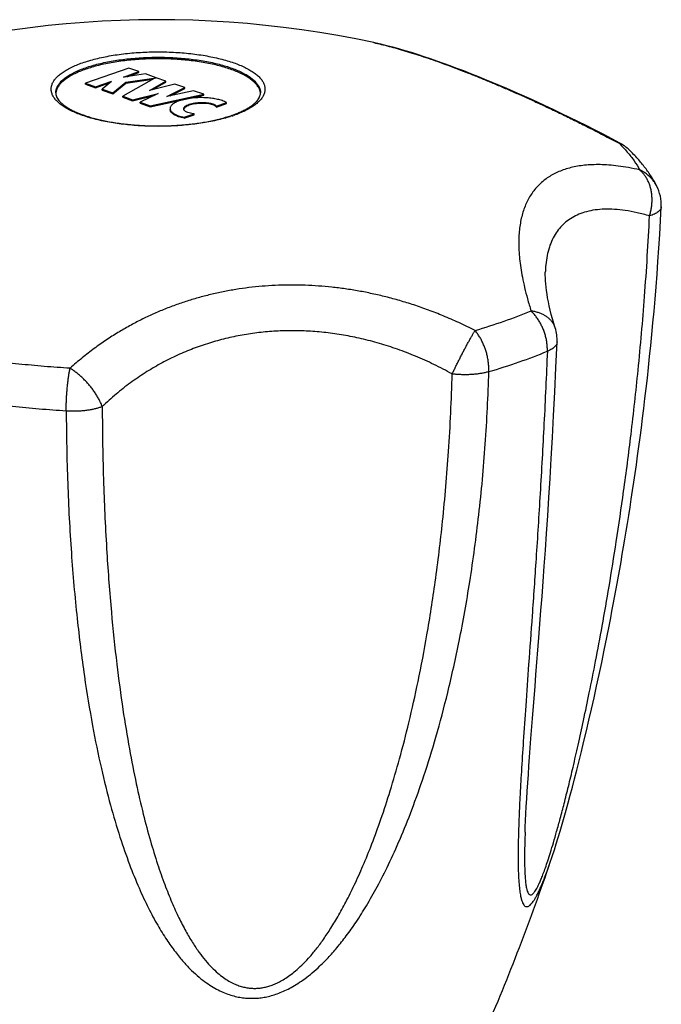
# Model space of a CAD drawing. Header units: millimetres. Extents: x 2891 to 3779, y -1122 to -295.
# Tile 7 of 14: x 3154 to 3185, y -1034 to -985. Entities that reach past the tile are written whole.
import ezdxf

# ---------------------------------------------------------------- set-up
doc = ezdxf.new("R2010")
doc.units = ezdxf.units.MM
doc.header["$LTSCALE"] = 30.734
doc.layers.get('0').update_dxf_attribs({"linetype": 'CONTINUOUS'})

msp = doc.modelspace()

# ---------------------------------------------------------------- linework, layer by layer
at = {"color": 7, "linetype": 'CONTINUOUS'}
for p, q in [((3159.128, -987.788), (3157.007, -988.527)), ((3159.613, -987.957), (3159.128, -987.788)), ((3160.359, -988.291), (3158.825, -989.161)), ((3158.855, -988.221), (3159.613, -987.957)), ((3158.879, -988.229), (3158.855, -988.221)), ((3159.939, -988.071), (3158.879, -988.229)), ((3158.977, -988.475), (3160.462, -988.253)), ((3158.977, -988.521), (3160.302, -988.323)), ((3159.033, -988.206), (3159.613, -988.004)), ((3159.613, -988.004), (3159.613, -987.957)), ((3160.462, -988.253), (3159.939, -988.071)), ((3160.465, -988.254), (3160.359, -988.291)), ((3160.462, -988.255), (3160.462, -988.253)), ((3160.938, -988.419), (3160.465, -988.254)), ((3157.007, -988.527), (3157.492, -988.696)), ((3157.007, -988.574), (3157.007, -988.527)), ((3157.007, -988.574), (3157.492, -988.743)), ((3157.492, -988.696), (3158.249, -988.432)), ((3157.492, -988.743), (3158.207, -988.494)), ((3157.492, -988.743), (3157.492, -988.696)), ((3158.273, -988.44), (3157.818, -988.81)), ((3157.818, -988.81), (3158.34, -988.992)), ((3157.818, -988.857), (3157.818, -988.81)), ((3157.818, -988.857), (3158.34, -989.039)), ((3158.249, -988.432), (3158.273, -988.44)), ((3158.249, -988.459), (3158.249, -988.432)), ((3158.34, -988.992), (3158.977, -988.475)), ((3158.34, -989.039), (3158.977, -988.521)), ((3158.977, -988.521), (3158.977, -988.475)), ((3160.136, -988.874), (3160.938, -988.419)), ((3161.37, -988.57), (3160.136, -988.874)), ((3160.282, -988.838), (3160.938, -988.466)), ((3160.938, -988.466), (3160.938, -988.419)), ((3160.982, -989.169), (3161.855, -988.739)), ((3161.15, -989.133), (3161.855, -988.785)), ((3161.855, -988.739), (3161.37, -988.57)), ((3161.855, -988.785), (3161.855, -988.739)), ((3158.34, -989.039), (3158.34, -988.992)), ((3158.825, -989.161), (3159.31, -989.33)), ((3158.825, -989.208), (3158.825, -989.161)), ((3158.825, -989.208), (3159.31, -989.377)), ((3159.31, -989.33), (3160.552, -989.024)), ((3159.31, -989.377), (3160.362, -989.118)), ((3159.31, -989.377), (3159.31, -989.33)), ((3160.552, -989.024), (3159.673, -989.457)), ((3160.158, -989.626), (3162.786, -989.063)), ((3160.158, -989.673), (3162.786, -989.11)), ((3162.288, -988.889), (3160.982, -989.169)), ((3162.786, -989.063), (3162.288, -988.889)), ((3162.786, -989.11), (3162.786, -989.063)), ((3165.548, -988.999), (3165.548, -988.998)), ((3159.673, -989.457), (3160.158, -989.626)), ((3159.673, -989.504), (3159.673, -989.457)), ((3159.673, -989.504), (3160.158, -989.673)), ((3160.158, -989.673), (3160.158, -989.626)), ((3161.139, -989.759), (3161.139, -989.805)), ((3163.403, -989.639), (3163.891, -989.469)), ((3163.403, -989.686), (3163.891, -989.516)), ((3163.403, -989.686), (3163.403, -989.639)), ((3163.891, -989.516), (3163.891, -989.469)), ((3161.829, -990.188), (3162.317, -990.017)), ((3161.829, -990.234), (3162.317, -990.064)), ((3161.829, -990.234), (3161.829, -990.188)), ((3162.317, -990.064), (3162.317, -990.017)), ((3179.467, -997.726), (3179.467, -997.727)), ((3179.15, -1015.62), (3179.251, -1014.3)), ((3182.469, -1015.606), (3182.594, -1014.972)), ((3182.343, -1016.224), (3182.469, -1015.606)), ((3182.218, -1016.828), (3182.343, -1016.224)), ((3182.093, -1017.418), (3182.218, -1016.828)), ((3181.969, -1017.995), (3182.093, -1017.418)), ((3181.844, -1018.56), (3181.969, -1017.995)), ((3181.72, -1019.112), (3181.844, -1018.56)), ((3181.596, -1019.652), (3181.72, -1019.112)), ((3178.765, -1020.548), (3178.839, -1019.579)), ((3181.473, -1020.178), (3181.596, -1019.652)), ((3178.697, -1021.456), (3178.765, -1020.548)), ((3181.352, -1020.687), (3181.473, -1020.178)), ((3181.232, -1021.178), (3181.352, -1020.687)), ((3181.116, -1021.648), (3181.232, -1021.178)), ((3181.003, -1022.097), (3181.116, -1021.648)), ((3180.787, -1022.929), (3180.893, -1022.523)), ((3180.893, -1022.523), (3181.003, -1022.097)), ((3180.684, -1023.317), (3180.787, -1022.929)), ((3180.583, -1023.69), (3180.684, -1023.317)), ((3180.483, -1024.05), (3180.583, -1023.69)), ((3180.286, -1024.741), (3180.384, -1024.4)), ((3180.384, -1024.4), (3180.483, -1024.05)), ((3180.189, -1025.071), (3180.286, -1024.741)), ((3179.998, -1025.697), (3180.093, -1025.39)), ((3180.093, -1025.39), (3180.189, -1025.071)), ((3179.905, -1025.991), (3179.998, -1025.697))]:
    msp.add_line(p, q, dxfattribs=at)
at = {"color": 9, "linetype": 'CONTINUOUS'}
msp.add_line((3165.552, -988.997), (3165.552, -988.997), dxfattribs=at)
at = {"color": 7, "linetype": 'CONTINUOUS'}
for points in [[(3183.107, -991.45), (3182.709, -991.24), (3182.286, -991.02), (3181.869, -990.805), (3181.456, -990.596), (3181.047, -990.392), (3180.644, -990.194), (3180.245, -990.001), (3179.851, -989.812), (3179.461, -989.629), (3179.076, -989.451), (3178.696, -989.278), (3178.321, -989.109), (3177.95, -988.945), (3177.584, -988.786), (3177.223, -988.631), (3176.866, -988.481), (3176.514, -988.336), (3176.166, -988.195), (3175.823, -988.058), (3175.484, -987.926), (3175.149, -987.799), (3174.819, -987.675), (3174.493, -987.557), (3174.171, -987.442), (3173.854, -987.333), (3173.54, -987.227), (3173.23, -987.126), (3172.923, -987.03), (3172.619, -986.938), (3172.317, -986.85), (3172.018, -986.768), (3171.721, -986.69), (3171.425, -986.618), (3171.131, -986.551), (3171.083, -986.54)], [(3182.594, -1014.972), (3182.657, -1014.65), (3182.72, -1014.323), (3182.783, -1013.992), (3182.846, -1013.656), (3182.909, -1013.316), (3182.972, -1012.972), (3183.035, -1012.623), (3183.098, -1012.269), (3183.162, -1011.91), (3183.225, -1011.546), (3183.288, -1011.177), (3183.351, -1010.803), (3183.414, -1010.423), (3183.476, -1010.038), (3183.539, -1009.646), (3183.602, -1009.249), (3183.664, -1008.846), (3183.726, -1008.436), (3183.789, -1008.019), (3183.85, -1007.596), (3183.912, -1007.166), (3183.973, -1006.728), (3184.034, -1006.283), (3184.095, -1005.83), (3184.155, -1005.369), (3184.215, -1004.899), (3184.274, -1004.421), (3184.333, -1003.934), (3184.391, -1003.437), (3184.449, -1002.931), (3184.506, -1002.414), (3184.561, -1001.887), (3184.616, -1001.349), (3184.67, -1000.8), (3184.723, -1000.239), (3184.775, -999.665), (3184.825, -999.078), (3184.874, -998.476), (3184.922, -997.861), (3184.967, -997.23), (3185.011, -996.583), (3185.052, -995.92), (3185.091, -995.24), (3185.126, -994.566)], [(3179.949, -1000.485), (3179.883, -1000.271), (3179.817, -1000.044), (3179.758, -999.825), (3179.704, -999.612), (3179.656, -999.407), (3179.614, -999.209), (3179.578, -999.019), (3179.547, -998.836), (3179.521, -998.661), (3179.5, -998.494), (3179.485, -998.334), (3179.474, -998.183), (3179.467, -998.04), (3179.464, -997.905), (3179.465, -997.777), (3179.467, -997.727)], [(3179.251, -1014.3), (3179.304, -1013.603), (3179.357, -1012.878), (3179.412, -1012.124), (3179.468, -1011.34), (3179.524, -1010.522), (3179.581, -1009.669), (3179.639, -1008.777), (3179.697, -1007.844), (3179.755, -1006.867), (3179.814, -1005.84), (3179.872, -1004.76), (3179.929, -1003.62), (3179.986, -1002.414), (3180.039, -1001.168)], [(3178.839, -1019.579), (3178.963, -1017.997), (3179.008, -1017.433), (3179.15, -1015.62)], [(3178.477, -1025.131), (3178.487, -1024.882), (3178.501, -1024.562), (3178.518, -1024.224), (3178.537, -1023.869), (3178.559, -1023.499), (3178.582, -1023.115), (3178.608, -1022.718), (3178.636, -1022.31), (3178.666, -1021.889), (3178.697, -1021.456)], [(3179.724, -1026.542), (3179.769, -1026.408), (3179.814, -1026.273), (3179.905, -1025.991)]]:
    msp.add_lwpolyline(points, dxfattribs=at)
for centre, radius, start, end in [((3160.552, -1035.419), 50, 77.8418, 110.4374), ((3155.994, -988.997), 0.442, 180.0718, 188.8802), ((3156.163, -989.07), 0.611, 173.1972, 176.4788), ((3155.998, -988.996), 0.446, 188.8722, 189.4386), ((3165.104, -988.996), 0.449, 348.3649, 355.1186), ((3164.941, -989.07), 0.611, 3.1574, 6.7569), ((3165.12, -988.997), 0.433, 355.1822, 0.0656), ((3161.901, -989.773), 0.0985, 180.0562, 184.9177), ((3162.213, -984.493), 5.927, 289.2139, 289.9221), ((3182.167, -993.216), 2, 45.6791, 61.9699), ((3183.129, -994.467), 2, 357.1576, 27.6691), ((3178.041, -1001.085), 2, 357.6357, 17.4685), ((3075.024, -991.102), 110.535, 336.63979, 341.29932)]:
    msp.add_arc(centre, radius, start, end, dxfattribs=at)
at = {"color": 9, "linetype": 'CONTINUOUS'}
for centre, radius, start, end in [((3162.123, -984.013), 6.443, 288.5567, 289.215), ((3182.442, -992.957), 1.626, 66.1853, 67.3459), ((3168.788, -975.23), 26.386, 289.1815, 292.2295), ((3166.993, -970.037), 31.88, 286.4723, 289.1603), ((3169.147, -976.135), 27.535, 289.1815, 292.2312), ((3167.273, -970.71), 33.275, 286.471, 289.1601)]:
    msp.add_arc(centre, radius, start, end, dxfattribs=at)
for points, knots in [([(3171.085, -986.541), (3171.147, -986.554), (3171.332, -986.595), (3171.647, -986.671), (3172.035, -986.773), (3172.439, -986.887), (3172.862, -987.015), (3173.301, -987.154), (3173.756, -987.306), (3174.226, -987.471), (3174.71, -987.646), (3175.207, -987.833), (3175.716, -988.03), (3176.236, -988.238), (3176.766, -988.457), (3177.308, -988.686), (3177.862, -988.926), (3178.43, -989.178), (3179.014, -989.444), (3179.618, -989.725), (3180.245, -990.024), (3180.902, -990.345), (3181.591, -990.689), (3182.317, -991.061), (3182.813, -991.322), (3183.068, -991.457)], [0, 0, 0, 0, 0.01458, 0.043938, 0.074791, 0.10718, 0.141137, 0.17663, 0.213614, 0.252011, 0.291716, 0.332631, 0.374675, 0.417776, 0.461941, 0.507202, 0.553648, 0.601433, 0.650746, 0.701922, 0.755331, 0.811395, 0.870575, 0.933311, 1, 1, 1, 1]), ([(3156.861, -987.524), (3156.965, -987.487), (3157.183, -987.418), (3157.524, -987.326), (3157.884, -987.244), (3158.263, -987.173), (3158.658, -987.113), (3159.065, -987.064), (3159.483, -987.027), (3159.908, -987.003), (3160.337, -986.99), (3160.768, -986.99), (3161.197, -987.003), (3161.622, -987.027), (3162.039, -987.064), (3162.447, -987.113), (3162.841, -987.173), (3163.22, -987.244), (3163.581, -987.326), (3163.921, -987.418), (3164.238, -987.519), (3164.53, -987.629), (3164.796, -987.747), (3165.032, -987.872), (3165.239, -988.004), (3165.413, -988.141), (3165.555, -988.283), (3165.664, -988.43), (3165.737, -988.58), (3165.775, -988.734), (3165.775, -988.888), (3165.737, -989.041), (3165.664, -989.191), (3165.555, -989.338), (3165.413, -989.48), (3165.239, -989.618), (3165.032, -989.749), (3164.796, -989.874), (3164.53, -989.992), (3164.342, -990.063), (3164.244, -990.098)], [0, 0, 0, 0, 0.028467, 0.058592, 0.090226, 0.123202, 0.157337, 0.192434, 0.228291, 0.264695, 0.301429, 0.338274, 0.375008, 0.411412, 0.447269, 0.482366, 0.5165, 0.549476, 0.581111, 0.611238, 0.639708, 0.666391, 0.691188, 0.714029, 0.734888, 0.753793, 0.770843, 0.786232, 0.800277, 0.813433, 0.826276, 0.839432, 0.853476, 0.868865, 0.885914, 0.904819, 0.925679, 0.948521, 0.973318, 1, 1, 1, 1]), ([(3157.017, -987.765), (3157.117, -987.73), (3157.326, -987.663), (3157.652, -987.575), (3157.997, -987.497), (3158.36, -987.428), (3158.738, -987.371), (3159.128, -987.324), (3159.528, -987.289), (3159.935, -987.266), (3160.346, -987.254), (3160.758, -987.254), (3161.17, -987.266), (3161.576, -987.289), (3161.976, -987.324), (3162.366, -987.371), (3162.744, -987.428), (3163.107, -987.497), (3163.453, -987.575), (3163.778, -987.663), (3164.082, -987.76), (3164.362, -987.865), (3164.616, -987.978), (3164.843, -988.098), (3165.04, -988.224), (3165.208, -988.356), (3165.344, -988.492), (3165.447, -988.632), (3165.518, -988.776), (3165.548, -988.9), (3165.552, -988.973), (3165.552, -988.997)], [0, 0, 0, 0, 0.034725, 0.071473, 0.11006, 0.150282, 0.191916, 0.234726, 0.278462, 0.322866, 0.367672, 0.412614, 0.457421, 0.501825, 0.545561, 0.588371, 0.630005, 0.670227, 0.708815, 0.745562, 0.780287, 0.812835, 0.84308, 0.870941, 0.896384, 0.919443, 0.940239, 0.95901, 0.976141, 0.992188, 1, 1, 1, 1]), ([(3164.174, -990.121), (3164.092, -990.149), (3163.897, -990.21), (3163.581, -990.296), (3163.22, -990.377), (3162.841, -990.449), (3162.447, -990.509), (3162.039, -990.557), (3161.622, -990.594), (3161.197, -990.619), (3160.768, -990.631), (3160.337, -990.631), (3159.908, -990.619), (3159.483, -990.594), (3159.065, -990.557), (3158.658, -990.509), (3158.263, -990.449), (3157.884, -990.377), (3157.524, -990.296), (3157.183, -990.204), (3156.866, -990.102), (3156.574, -989.992), (3156.309, -989.874), (3156.072, -989.749), (3155.866, -989.618), (3155.691, -989.48), (3155.549, -989.338), (3155.441, -989.191), (3155.367, -989.041), (3155.33, -988.888), (3155.33, -988.734), (3155.367, -988.58), (3155.441, -988.43), (3155.549, -988.283), (3155.691, -988.141), (3155.866, -988.004), (3156.072, -987.872), (3156.309, -987.747), (3156.574, -987.629), (3156.762, -987.558), (3156.861, -987.524)], [0, 0, 0, 0, 0.022286, 0.052603, 0.084439, 0.117624, 0.151976, 0.187297, 0.223382, 0.260017, 0.296985, 0.334064, 0.371032, 0.407668, 0.443753, 0.479073, 0.513424, 0.54661, 0.578446, 0.608765, 0.637416, 0.664269, 0.689223, 0.71221, 0.733202, 0.752227, 0.769385, 0.784872, 0.799006, 0.812246, 0.825171, 0.83841, 0.852544, 0.868031, 0.885189, 0.904214, 0.925206, 0.948194, 0.973148, 1, 1, 1, 1]), ([(3155.552, -988.997), (3155.552, -988.973), (3155.557, -988.9), (3155.587, -988.776), (3155.657, -988.633), (3155.761, -988.492), (3155.897, -988.356), (3156.064, -988.224), (3156.262, -988.098), (3156.488, -987.978), (3156.742, -987.865), (3156.922, -987.798), (3157.017, -987.765)], [0, 0, 0, 0, 0.035641, 0.10867, 0.186632, 0.272055, 0.366696, 0.471638, 0.58743, 0.714226, 0.851877, 1, 1, 1, 1]), ([(3183.107, -991.451), (3183.104, -991.449), (3183.09, -991.445), (3183.077, -991.452), (3183.068, -991.457)], [0, 0, 0, 0, 0.273957, 1, 1, 1, 1]), ([(3183.068, -991.457), (3183.208, -991.594), (3183.468, -991.87), (3183.805, -992.305), (3183.99, -992.608), (3184.07, -992.76)], [0, 0, 0, 0, 0.355516, 0.687962, 1, 1, 1, 1]), ([(3183.565, -991.785), (3183.551, -991.772), (3183.494, -991.718), (3183.385, -991.63), (3183.242, -991.539), (3183.144, -991.49), (3183.098, -991.47)], [0, 0, 0, 0, 0.10025, 0.418116, 0.737205, 1, 1, 1, 1]), ([(3184.07, -992.76), (3183.888, -992.718), (3183.54, -992.645), (3183.036, -992.567), (3182.575, -992.52), (3182.15, -992.5), (3181.756, -992.504), (3181.388, -992.53), (3181.044, -992.577), (3180.721, -992.645), (3180.418, -992.732), (3180.134, -992.838), (3179.867, -992.965), (3179.619, -993.111), (3179.388, -993.277), (3179.177, -993.463), (3178.984, -993.669), (3178.811, -993.894), (3178.659, -994.137), (3178.527, -994.399), (3178.416, -994.677), (3178.325, -994.972), (3178.255, -995.283), (3178.205, -995.612), (3178.175, -995.958), (3178.165, -996.323), (3178.176, -996.709), (3178.209, -997.118), (3178.264, -997.554), (3178.345, -998.023), (3178.454, -998.528), (3178.595, -999.077), (3178.707, -999.457), (3178.77, -999.655)], [0, 0, 0, 0, 0.048085, 0.091475, 0.130989, 0.167305, 0.200976, 0.232453, 0.26211, 0.290272, 0.317209, 0.343169, 0.368367, 0.393008, 0.417284, 0.441371, 0.465449, 0.489682, 0.514228, 0.539243, 0.564871, 0.591264, 0.61858, 0.646986, 0.676683, 0.70789, 0.74088, 0.775967, 0.813543, 0.854081, 0.89816, 0.946508, 1, 1, 1, 1]), ([(3184.556, -995.012), (3184.577, -994.947), (3184.612, -994.817), (3184.651, -994.618), (3184.674, -994.418), (3184.681, -994.218), (3184.673, -994.02), (3184.648, -993.827), (3184.608, -993.641), (3184.553, -993.463), (3184.483, -993.295), (3184.399, -993.139), (3184.302, -992.997), (3184.193, -992.869), (3184.112, -992.795), (3184.07, -992.76)], [0, 0, 0, 0, 0.083124, 0.166259, 0.24909, 0.331275, 0.412457, 0.4923, 0.570544, 0.646998, 0.721522, 0.794039, 0.86455, 0.933143, 1, 1, 1, 1]), ([(3184.9, -993.538), (3184.897, -993.532), (3184.864, -993.47), (3184.795, -993.357), (3184.679, -993.208), (3184.547, -993.073), (3184.401, -992.951), (3184.242, -992.846), (3184.128, -992.787), (3184.07, -992.76)], [0, 0, 0, 0, 0.018498, 0.180443, 0.342696, 0.505538, 0.669257, 0.834047, 1, 1, 1, 1]), ([(3185.126, -994.566), (3185.125, -994.586), (3185.117, -994.63), (3185.087, -994.694), (3185.039, -994.756), (3184.973, -994.815), (3184.891, -994.871), (3184.793, -994.923), (3184.68, -994.971), (3184.599, -994.998), (3184.556, -995.012)], [0, 0, 0, 0, 0.080734, 0.172684, 0.274459, 0.389168, 0.518607, 0.663582, 0.824186, 1, 1, 1, 1]), ([(3178.477, -1025.131), (3178.471, -1025.301), (3178.46, -1025.662), (3178.45, -1026.184), (3178.451, -1026.668), (3178.462, -1027.067), (3178.481, -1027.391), (3178.508, -1027.649), (3178.54, -1027.846), (3178.577, -1027.992), (3178.619, -1028.094), (3178.663, -1028.16), (3178.714, -1028.194), (3178.77, -1028.195), (3178.822, -1028.17), (3178.875, -1028.125), (3178.93, -1028.06), (3178.989, -1027.974), (3179.052, -1027.866), (3179.121, -1027.733), (3179.196, -1027.571), (3179.279, -1027.375), (3179.372, -1027.136), (3179.476, -1026.849), (3179.593, -1026.505), (3179.723, -1026.097), (3179.868, -1025.619), (3180.027, -1025.064), (3180.203, -1024.424), (3180.395, -1023.691), (3180.604, -1022.855), (3180.831, -1021.906), (3181.077, -1020.833), (3181.343, -1019.62), (3181.628, -1018.254), (3181.933, -1016.715), (3182.256, -1014.983), (3182.597, -1013.035), (3182.95, -1010.84), (3183.313, -1008.365), (3183.675, -1005.569), (3184.024, -1002.398), (3184.336, -998.839), (3184.492, -996.327), (3184.556, -995.012)], [0, 0, 0, 0, 0.013766, 0.029283, 0.042257, 0.052965, 0.061657, 0.068561, 0.073901, 0.077889, 0.080758, 0.08277, 0.084242, 0.085553, 0.087036, 0.088874, 0.091149, 0.093925, 0.097272, 0.101271, 0.106041, 0.111748, 0.118573, 0.12675, 0.136506, 0.148021, 0.161448, 0.176981, 0.194825, 0.215206, 0.238376, 0.264618, 0.294249, 0.327631, 0.365177, 0.40736, 0.454725, 0.507906, 0.567648, 0.634833, 0.710568, 0.796077, 0.893338, 1, 1, 1, 1]), ([(3184.556, -995.012), (3184.354, -994.951), (3183.962, -994.848), (3183.388, -994.739), (3182.854, -994.681), (3182.36, -994.671), (3181.904, -994.708), (3181.487, -994.791), (3181.109, -994.917), (3180.769, -995.085), (3180.467, -995.296), (3180.204, -995.548), (3179.98, -995.84), (3179.795, -996.172), (3179.651, -996.544), (3179.545, -996.954), (3179.488, -997.353), (3179.471, -997.615), (3179.467, -997.726)], [0, 0, 0, 0, 0.091056, 0.174721, 0.251594, 0.322322, 0.387607, 0.448236, 0.505086, 0.559139, 0.611474, 0.663233, 0.715576, 0.769628, 0.826434, 0.886937, 0.95197, 1, 1, 1, 1]), ([(3176.033, -1000.609), (3175.772, -1000.476), (3175.26, -1000.227), (3174.499, -999.895), (3173.766, -999.608), (3173.056, -999.361), (3172.364, -999.147), (3171.685, -998.963), (3171.017, -998.807), (3170.355, -998.677), (3169.698, -998.571), (3169.044, -998.489), (3168.391, -998.43), (3167.739, -998.395), (3167.087, -998.384), (3166.437, -998.396), (3165.791, -998.432), (3165.148, -998.492), (3164.512, -998.575), (3163.884, -998.683), (3163.264, -998.813), (3162.654, -998.966), (3162.053, -999.141), (3161.461, -999.34), (3160.876, -999.561), (3160.298, -999.807), (3159.725, -1000.079), (3159.153, -1000.38), (3158.581, -1000.712), (3158.006, -1001.079), (3157.425, -1001.489), (3156.836, -1001.947), (3156.449, -1002.28), (3156.254, -1002.456)], [0, 0, 0, 0, 0.041621, 0.080736, 0.117812, 0.153261, 0.187419, 0.220571, 0.25296, 0.284783, 0.316209, 0.347366, 0.378352, 0.409235, 0.440041, 0.47078, 0.501424, 0.53194, 0.562292, 0.592444, 0.622385, 0.652128, 0.681706, 0.711202, 0.740705, 0.770357, 0.800312, 0.830769, 0.861948, 0.894117, 0.927589, 0.962739, 1, 1, 1, 1]), ([(3179.564, -1001.624), (3179.566, -1001.56), (3179.565, -1001.431), (3179.549, -1001.237), (3179.517, -1001.041), (3179.47, -1000.846), (3179.408, -1000.653), (3179.332, -1000.465), (3179.242, -1000.283), (3179.141, -1000.109), (3179.028, -999.945), (3178.905, -999.793), (3178.816, -999.699), (3178.77, -999.655)], [0, 0, 0, 0, 0.087362, 0.176698, 0.267671, 0.359865, 0.452797, 0.545995, 0.638986, 0.731308, 0.822534, 0.912235, 1, 1, 1, 1]), ([(3179.949, -1000.485), (3179.941, -1000.459), (3179.915, -1000.388), (3179.86, -1000.278), (3179.777, -1000.159), (3179.676, -1000.05), (3179.559, -999.952), (3179.426, -999.865), (3179.279, -999.791), (3179.119, -999.731), (3178.948, -999.684), (3178.83, -999.663), (3178.77, -999.655)], [0, 0, 0, 0, 0.054611, 0.147674, 0.242312, 0.339391, 0.439638, 0.543585, 0.651553, 0.76367, 0.879886, 1, 1, 1, 1]), ([(3174.915, -1002.733), (3174.622, -1002.57), (3174.035, -1002.265), (3173.143, -1001.863), (3172.254, -1001.52), (3171.37, -1001.235), (3170.49, -1001.005), (3169.617, -1000.829), (3168.752, -1000.705), (3167.895, -1000.633), (3167.046, -1000.611), (3166.206, -1000.639), (3165.377, -1000.716), (3164.558, -1000.843), (3163.75, -1001.019), (3162.954, -1001.245), (3162.171, -1001.523), (3161.402, -1001.852), (3160.647, -1002.235), (3159.91, -1002.672), (3159.19, -1003.165), (3158.49, -1003.716), (3158.045, -1004.118), (3157.826, -1004.329)], [0, 0, 0, 0, 0.054579, 0.107619, 0.159264, 0.209651, 0.258912, 0.307173, 0.354561, 0.401199, 0.447212, 0.492728, 0.537877, 0.58279, 0.627601, 0.672444, 0.717461, 0.762796, 0.808604, 0.855048, 0.902301, 0.950552, 1, 1, 1, 1]), ([(3174.915, -1002.733), (3174.942, -1002.677), (3174.996, -1002.562), (3175.081, -1002.389), (3175.168, -1002.211), (3175.259, -1002.032), (3175.35, -1001.851), (3175.443, -1001.673), (3175.535, -1001.497), (3175.626, -1001.327), (3175.715, -1001.164), (3175.801, -1001.01), (3175.882, -1000.865), (3175.959, -1000.733), (3176.009, -1000.649), (3176.033, -1000.609)], [0, 0, 0, 0, 0.077632, 0.158215, 0.24097, 0.325057, 0.409593, 0.493668, 0.57642, 0.657016, 0.734635, 0.808478, 0.877783, 0.941841, 1, 1, 1, 1]), ([(3176.708, -1002.619), (3176.71, -1002.556), (3176.709, -1002.427), (3176.695, -1002.232), (3176.668, -1002.034), (3176.628, -1001.837), (3176.575, -1001.641), (3176.511, -1001.448), (3176.435, -1001.262), (3176.349, -1001.083), (3176.253, -1000.913), (3176.149, -1000.755), (3176.073, -1000.656), (3176.033, -1000.609)], [0, 0, 0, 0, 0.08812, 0.17852, 0.2707, 0.364081, 0.458026, 0.551914, 0.645132, 0.737089, 0.827238, 0.915042, 1, 1, 1, 1]), ([(3180.039, -1001.168), (3180.039, -1001.173), (3180.037, -1001.202), (3180.025, -1001.256), (3179.989, -1001.326), (3179.936, -1001.394), (3179.866, -1001.458), (3179.78, -1001.518), (3179.678, -1001.574), (3179.603, -1001.608), (3179.564, -1001.624)], [0, 0, 0, 0, 0.021731, 0.126189, 0.237312, 0.359443, 0.495514, 0.647196, 0.815183, 1, 1, 1, 1]), ([(3179.564, -1001.623), (3179.515, -1002.804), (3179.407, -1005.122), (3179.22, -1008.502), (3179.022, -1011.63), (3178.831, -1014.413), (3178.659, -1016.81), (3178.513, -1018.856), (3178.392, -1020.603), (3178.297, -1022.094), (3178.225, -1023.363), (3178.176, -1024.438), (3178.146, -1025.342), (3178.134, -1026.098), (3178.136, -1026.723), (3178.152, -1027.234), (3178.178, -1027.647), (3178.212, -1027.974), (3178.253, -1028.23), (3178.299, -1028.425), (3178.349, -1028.569), (3178.403, -1028.67), (3178.461, -1028.736), (3178.527, -1028.769), (3178.595, -1028.768), (3178.663, -1028.738), (3178.731, -1028.685), (3178.802, -1028.61), (3178.876, -1028.513), (3178.954, -1028.391), (3179.038, -1028.243), (3179.127, -1028.068), (3179.223, -1027.861), (3179.326, -1027.62), (3179.439, -1027.337), (3179.561, -1027.009), (3179.657, -1026.738), (3179.712, -1026.576), (3179.724, -1026.541)], [0, 0, 0, 0, 0.118663, 0.23298, 0.339863, 0.433386, 0.51302, 0.581119, 0.639291, 0.688916, 0.731127, 0.766866, 0.796925, 0.822003, 0.842731, 0.859676, 0.873351, 0.884224, 0.892742, 0.899309, 0.90429, 0.908007, 0.910792, 0.91301, 0.915105, 0.917449, 0.920278, 0.923697, 0.927776, 0.932602, 0.938234, 0.944773, 0.952347, 0.961087, 0.971175, 0.982839, 0.99633, 1, 1, 1, 1]), ([(3156.254, -1002.456), (3155.833, -1002.429), (3154.995, -1002.368), (3153.749, -1002.252), (3152.924, -1002.158), (3152.516, -1002.107)], [0, 0, 0, 0, 0.337396, 0.671009, 1, 1, 1, 1]), ([(3156.067, -1004.547), (3156.066, -1004.483), (3156.066, -1004.354), (3156.07, -1004.158), (3156.078, -1003.958), (3156.089, -1003.756), (3156.103, -1003.554), (3156.121, -1003.354), (3156.142, -1003.159), (3156.166, -1002.97), (3156.193, -1002.789), (3156.222, -1002.619), (3156.243, -1002.509), (3156.254, -1002.456)], [0, 0, 0, 0, 0.090713, 0.184314, 0.2799, 0.376507, 0.473125, 0.568774, 0.662495, 0.753354, 0.840467, 0.922962, 1, 1, 1, 1]), ([(3156.068, -1004.547), (3156.073, -1005.722), (3156.116, -1008.035), (3156.293, -1011.415), (3156.567, -1014.561), (3156.918, -1017.377), (3157.318, -1019.82), (3157.748, -1021.924), (3158.198, -1023.739), (3158.66, -1025.304), (3159.127, -1026.653), (3159.593, -1027.812), (3160.054, -1028.803), (3160.507, -1029.648), (3160.947, -1030.362), (3161.373, -1030.962), (3161.781, -1031.461), (3162.172, -1031.873), (3162.544, -1032.211), (3162.898, -1032.484), (3163.235, -1032.704), (3163.559, -1032.878), (3163.87, -1033.013), (3164.171, -1033.115), (3164.464, -1033.186), (3164.75, -1033.23), (3165.032, -1033.25), (3165.312, -1033.246), (3165.592, -1033.221), (3165.874, -1033.171), (3166.16, -1033.098), (3166.453, -1032.999), (3166.754, -1032.872), (3167.066, -1032.713), (3167.392, -1032.519), (3167.734, -1032.283), (3168.093, -1031.998), (3168.475, -1031.656), (3168.88, -1031.247), (3169.31, -1030.758), (3169.767, -1030.178), (3170.249, -1029.493), (3170.755, -1028.69), (3171.285, -1027.755), (3171.834, -1026.669), (3172.401, -1025.414), (3172.981, -1023.968), (3173.569, -1022.306), (3174.158, -1020.395), (3174.739, -1018.199), (3175.3, -1015.669), (3175.815, -1012.776), (3176.246, -1009.566), (3176.559, -1006.141), (3176.673, -1003.803), (3176.707, -1002.619)], [0, 0, 0, 0, 0.053106, 0.104546, 0.152968, 0.195795, 0.232747, 0.264855, 0.292818, 0.317236, 0.338597, 0.3573, 0.373676, 0.388013, 0.400568, 0.411573, 0.421226, 0.429712, 0.437212, 0.443894, 0.449915, 0.455405, 0.460479, 0.465229, 0.469739, 0.474082, 0.478316, 0.482508, 0.486717, 0.491002, 0.495429, 0.500057, 0.504953, 0.510199, 0.515875, 0.522086, 0.528948, 0.536605, 0.545217, 0.554965, 0.566028, 0.578574, 0.592794, 0.608905, 0.627144, 0.64778, 0.671117, 0.697526, 0.727455, 0.761458, 0.80018, 0.844574, 0.894224, 0.946499, 1, 1, 1, 1]), ([(3157.826, -1004.329), (3157.807, -1004.277), (3157.765, -1004.17), (3157.689, -1004.012), (3157.601, -1003.85), (3157.501, -1003.688), (3157.389, -1003.527), (3157.268, -1003.368), (3157.138, -1003.213), (3157.001, -1003.064), (3156.858, -1002.923), (3156.711, -1002.79), (3156.561, -1002.667), (3156.409, -1002.555), (3156.306, -1002.488), (3156.254, -1002.456)], [0, 0, 0, 0, 0.067104, 0.137929, 0.212051, 0.288946, 0.368012, 0.448584, 0.530012, 0.611645, 0.692821, 0.772874, 0.851156, 0.927053, 1, 1, 1, 1]), ([(3157.826, -1004.329), (3157.83, -1005.586), (3157.871, -1007.967), (3158.026, -1011.318), (3158.247, -1014.257), (3158.513, -1016.81), (3158.81, -1019.038), (3159.129, -1020.986), (3159.463, -1022.694), (3159.807, -1024.19), (3160.156, -1025.502), (3160.507, -1026.65), (3160.858, -1027.653), (3161.206, -1028.528), (3161.549, -1029.288), (3161.887, -1029.944), (3162.218, -1030.507), (3162.541, -1030.987), (3162.856, -1031.392), (3163.16, -1031.729), (3163.452, -1032.006), (3163.733, -1032.227), (3164, -1032.401), (3164.253, -1032.534), (3164.494, -1032.631), (3164.723, -1032.699), (3164.945, -1032.741), (3165.16, -1032.761), (3165.373, -1032.76), (3165.585, -1032.74), (3165.799, -1032.7), (3166.019, -1032.639), (3166.246, -1032.554), (3166.484, -1032.442), (3166.735, -1032.299), (3167.002, -1032.117), (3167.286, -1031.892), (3167.589, -1031.615), (3167.909, -1031.281), (3168.245, -1030.884), (3168.598, -1030.416), (3168.966, -1029.871), (3169.349, -1029.241), (3169.746, -1028.515), (3170.157, -1027.685), (3170.58, -1026.738), (3171.016, -1025.662), (3171.461, -1024.439), (3171.914, -1023.053), (3172.371, -1021.483), (3172.828, -1019.703), (3173.278, -1017.685), (3173.713, -1015.39), (3174.12, -1012.777), (3174.482, -1009.788), (3174.769, -1006.399), (3174.881, -1003.997), (3174.915, -1002.733)], [0, 0, 0, 0, 0.059217, 0.112202, 0.158062, 0.19809, 0.233147, 0.263966, 0.291126, 0.315107, 0.336309, 0.35507, 0.371679, 0.386388, 0.399414, 0.410947, 0.421157, 0.430194, 0.438195, 0.445284, 0.451567, 0.457145, 0.46211, 0.466559, 0.470591, 0.474317, 0.477826, 0.481196, 0.484508, 0.487828, 0.491224, 0.494772, 0.498547, 0.502633, 0.507138, 0.512169, 0.517832, 0.524235, 0.531465, 0.539608, 0.548764, 0.559046, 0.570583, 0.583515, 0.598001, 0.614222, 0.632384, 0.652724, 0.675516, 0.701077, 0.729785, 0.762088, 0.79853, 0.839796, 0.886691, 0.940418, 1, 1, 1, 1]), ([(3176.708, -1002.619), (3176.658, -1002.634), (3176.554, -1002.662), (3176.392, -1002.697), (3176.222, -1002.725), (3176.044, -1002.747), (3175.86, -1002.762), (3175.673, -1002.771), (3175.483, -1002.772), (3175.292, -1002.766), (3175.103, -1002.754), (3174.977, -1002.741), (3174.915, -1002.733)], [0, 0, 0, 0, 0.086883, 0.178388, 0.274142, 0.373449, 0.475553, 0.579662, 0.684976, 0.790681, 0.89596, 1, 1, 1, 1]), ([(3156.068, -1004.547), (3155.628, -1004.519), (3154.753, -1004.455), (3153.452, -1004.333), (3152.591, -1004.236), (3152.165, -1004.182)], [0, 0, 0, 0, 0.337446, 0.670965, 1, 1, 1, 1]), ([(3157.826, -1004.329), (3157.779, -1004.347), (3157.681, -1004.382), (3157.527, -1004.426), (3157.363, -1004.465), (3157.19, -1004.497), (3157.011, -1004.523), (3156.826, -1004.542), (3156.638, -1004.554), (3156.447, -1004.559), (3156.257, -1004.557), (3156.13, -1004.551), (3156.067, -1004.547)], [0, 0, 0, 0, 0.084772, 0.174717, 0.26927, 0.36779, 0.469575, 0.573873, 0.679873, 0.786741, 0.893627, 1, 1, 1, 1])]:
    msp.add_open_spline(points, degree=3, knots=knots, dxfattribs=at)
at = {"color": 7, "linetype": 'CONTINUOUS'}
for points, knots in [([(3165.548, -988.998), (3165.542, -988.949), (3165.518, -988.85), (3165.447, -988.706), (3165.344, -988.566), (3165.208, -988.429), (3165.04, -988.298), (3164.843, -988.172), (3164.616, -988.052), (3164.362, -987.939), (3164.082, -987.834), (3163.778, -987.737), (3163.453, -987.649), (3163.107, -987.57), (3162.744, -987.502), (3162.366, -987.444), (3161.976, -987.398), (3161.576, -987.363), (3161.17, -987.339), (3160.758, -987.327), (3160.346, -987.327), (3159.935, -987.339), (3159.528, -987.363), (3159.128, -987.398), (3158.738, -987.444), (3158.36, -987.502), (3157.997, -987.57), (3157.652, -987.649), (3157.326, -987.737), (3157.117, -987.803), (3157.017, -987.838)], [0, 0, 0, 0, 0.016078, 0.033346, 0.052266, 0.073228, 0.096471, 0.122116, 0.150199, 0.180686, 0.213492, 0.248494, 0.285535, 0.324429, 0.364972, 0.406939, 0.45009, 0.494174, 0.538932, 0.584096, 0.629396, 0.67456, 0.719318, 0.763402, 0.806554, 0.84852, 0.889063, 0.927958, 0.964998, 1, 1, 1, 1]), ([(3157.017, -987.838), (3156.922, -987.871), (3156.742, -987.939), (3156.488, -988.052), (3156.262, -988.172), (3156.064, -988.298), (3155.897, -988.429), (3155.761, -988.566), (3155.657, -988.706), (3155.587, -988.85), (3155.562, -988.949), (3155.557, -988.998)], [0, 0, 0, 0, 0.153635, 0.296406, 0.427918, 0.548018, 0.656865, 0.755031, 0.843635, 0.9245, 1, 1, 1, 1]), ([(3155.558, -989.069), (3155.564, -989.103), (3155.584, -989.172), (3155.634, -989.272), (3155.705, -989.37), (3155.796, -989.468), (3155.907, -989.566), (3156.04, -989.663), (3156.193, -989.759), (3156.368, -989.853), (3156.563, -989.944), (3156.777, -990.032), (3157.01, -990.115), (3157.261, -990.194), (3157.528, -990.267), (3157.81, -990.334), (3158.106, -990.395), (3158.413, -990.448), (3158.731, -990.495), (3159.059, -990.534), (3159.393, -990.565), (3159.733, -990.588), (3160.078, -990.603), (3160.424, -990.611), (3160.771, -990.609), (3161.118, -990.6), (3161.461, -990.583), (3161.8, -990.557), (3162.133, -990.524), (3162.458, -990.483), (3162.774, -990.435), (3163.079, -990.379), (3163.371, -990.317), (3163.65, -990.248), (3163.913, -990.173), (3164.082, -990.118), (3164.163, -990.09)], [0, 0, 0, 0, 0.011206, 0.023499, 0.036635, 0.051121, 0.067315, 0.085313, 0.105165, 0.126915, 0.150537, 0.175999, 0.203197, 0.232068, 0.262478, 0.294335, 0.327482, 0.361807, 0.397143, 0.433358, 0.470282, 0.507767, 0.545642, 0.583748, 0.621917, 0.659982, 0.697782, 0.735145, 0.77192, 0.807934, 0.843051, 0.877099, 0.909962, 0.941471, 0.971536, 1, 1, 1, 1]), ([(3163.891, -989.469), (3163.859, -989.451), (3163.79, -989.416), (3163.682, -989.374), (3163.57, -989.339), (3163.412, -989.299), (3163.197, -989.26), (3162.924, -989.233), (3162.639, -989.225), (3162.353, -989.236), (3162.077, -989.266), (3161.822, -989.314), (3161.627, -989.368), (3161.49, -989.42), (3161.402, -989.461), (3161.326, -989.504), (3161.261, -989.55), (3161.209, -989.598), (3161.171, -989.647), (3161.146, -989.699), (3161.139, -989.736), (3161.139, -989.756), (3161.139, -989.759)], [0, 0, 0, 0, 0.037065, 0.078566, 0.116021, 0.156095, 0.24288, 0.336324, 0.433328, 0.530643, 0.625001, 0.713257, 0.792692, 0.828373, 0.861094, 0.890744, 0.917276, 0.940776, 0.961564, 0.980192, 0.997492, 1, 1, 1, 1]), ([(3164.232, -990.065), (3164.286, -990.046), (3164.41, -989.999), (3164.597, -989.92), (3164.787, -989.827), (3164.956, -989.732), (3165.104, -989.636), (3165.231, -989.538), (3165.337, -989.44), (3165.422, -989.341), (3165.487, -989.242), (3165.526, -989.156), (3165.539, -989.104), (3165.543, -989.086)], [0, 0, 0, 0, 0.100867, 0.235384, 0.360209, 0.474775, 0.579241, 0.673522, 0.758261, 0.834465, 0.90371, 0.968338, 1, 1, 1, 1]), ([(3161.139, -989.759), (3161.139, -989.773), (3161.143, -989.805), (3161.162, -989.854), (3161.197, -989.904), (3161.244, -989.951), (3161.305, -989.996), (3161.378, -990.039), (3161.463, -990.079), (3161.567, -990.118), (3161.69, -990.156), (3161.782, -990.177), (3161.829, -990.188)], [0, 0, 0, 0, 0.050232, 0.112331, 0.180905, 0.258235, 0.345724, 0.443885, 0.552716, 0.671944, 0.829528, 1, 1, 1, 1]), ([(3161.829, -990.234), (3161.782, -990.224), (3161.69, -990.203), (3161.567, -990.165), (3161.463, -990.125), (3161.378, -990.086), (3161.305, -990.043), (3161.244, -989.998), (3161.197, -989.95), (3161.162, -989.901), (3161.143, -989.852), (3161.139, -989.82), (3161.139, -989.805)], [0, 0, 0, 0, 0.170472, 0.328056, 0.447284, 0.556115, 0.654276, 0.741765, 0.819095, 0.887669, 0.949768, 1, 1, 1, 1]), ([(3161.802, -989.773), (3161.802, -989.768), (3161.803, -989.754), (3161.811, -989.729), (3161.827, -989.701), (3161.851, -989.674), (3161.882, -989.647), (3161.921, -989.621), (3161.983, -989.587), (3162.077, -989.549), (3162.205, -989.513), (3162.348, -989.485), (3162.502, -989.466), (3162.66, -989.458), (3162.816, -989.46), (3162.965, -989.473), (3163.101, -989.496), (3163.218, -989.528), (3163.302, -989.563), (3163.355, -989.595), (3163.383, -989.617), (3163.398, -989.633), (3163.403, -989.639)], [0, 0, 0, 0, 0.008537, 0.025181, 0.043512, 0.064171, 0.08755, 0.113856, 0.143099, 0.209943, 0.286767, 0.37129, 0.460851, 0.552443, 0.642973, 0.729422, 0.808941, 0.879183, 0.938346, 0.963584, 0.98596, 1, 1, 1, 1]), ([(3162.317, -990.017), (3162.3, -990.016), (3162.237, -990.009), (3162.134, -989.991), (3162.017, -989.959), (3161.933, -989.925), (3161.88, -989.892), (3161.849, -989.868), (3161.826, -989.842), (3161.81, -989.815), (3161.804, -989.794), (3161.803, -989.783), (3161.802, -989.782)], [0, 0, 0, 0, 0.086212, 0.318558, 0.5238, 0.696672, 0.770413, 0.835795, 0.893486, 0.944955, 0.99244, 1, 1, 1, 1]), ([(3163.403, -989.686), (3163.398, -989.68), (3163.383, -989.664), (3163.355, -989.642), (3163.302, -989.61), (3163.218, -989.575), (3163.101, -989.543), (3162.965, -989.52), (3162.816, -989.507), (3162.66, -989.505), (3162.502, -989.513), (3162.348, -989.532), (3162.205, -989.56), (3162.077, -989.596), (3161.983, -989.634), (3161.921, -989.668), (3161.882, -989.694), (3161.851, -989.721), (3161.827, -989.748), (3161.812, -989.774), (3161.806, -989.79), (3161.805, -989.797)], [0, 0, 0, 0, 0.014231, 0.036913, 0.062494, 0.122465, 0.193665, 0.274267, 0.361895, 0.45366, 0.5465, 0.637283, 0.722959, 0.800829, 0.868586, 0.898227, 0.924892, 0.948589, 0.96953, 0.988111, 1, 1, 1, 1]), ([(3184.9, -993.538), (3184.822, -993.389), (3184.648, -993.089), (3184.341, -992.648), (3183.979, -992.208), (3183.709, -991.926), (3183.565, -991.785)], [0, 0, 0, 0, 0.228255, 0.470155, 0.727224, 1, 1, 1, 1])]:
    msp.add_open_spline(points, degree=3, knots=knots, dxfattribs=at)

doc.saveas('drawing.dxf')
